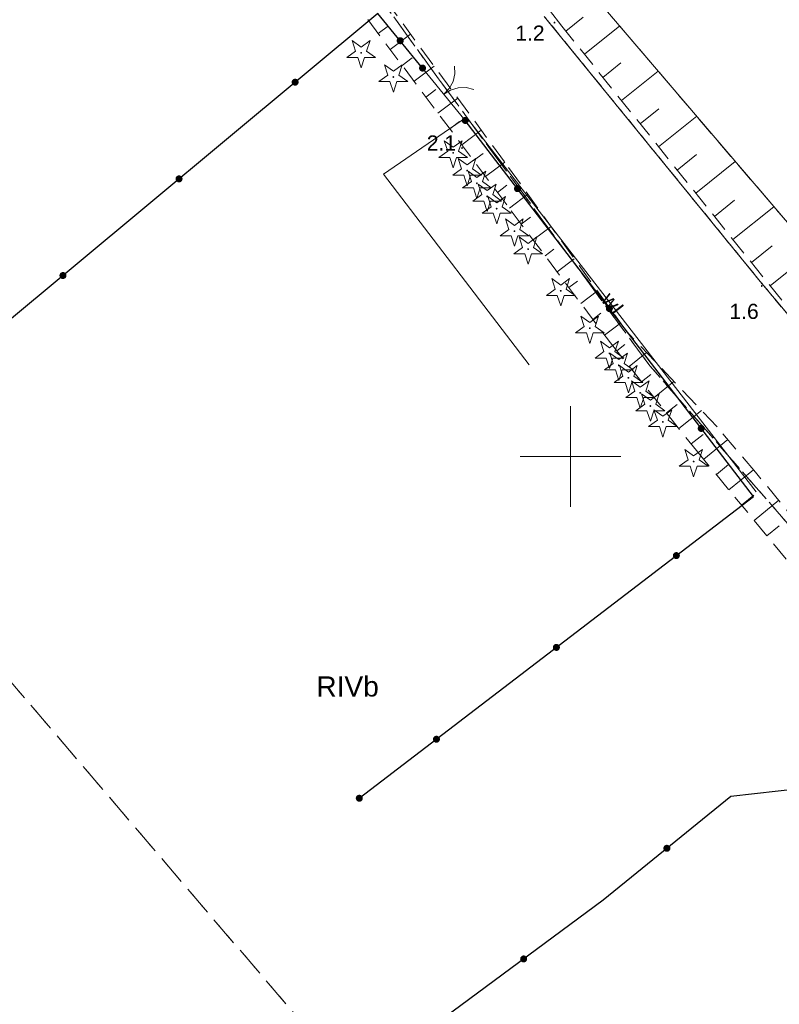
# Model space of a CAD drawing. Extents: x 5474185 to 5474933, y 5916077 to 5916824.
# Tile 11 of 256: x 5474373 to 5474410, y 5916373 to 5916422. Entities that reach past the tile are written whole.
import ezdxf
from ezdxf.enums import TextEntityAlignment as Align

# ---------------------------------------------------------------- set-up
doc = ezdxf.new("R2010")
doc.units = 0
for name, pattern in [('PRZER1-1', [1, 0.5, -0.5]), ('PRZER2-1', [1.5, 1, -0.5]), ('PRZER3-1', [2, 1.5, -0.5])]:
    doc.linetypes.add(name, pattern=pattern)
for name, color, linetype, lineweight in [('GEPPGD', 253, 'CONTINUOUS', 18), ('GESDZI', 253, 'CONTINUOUS', 18), ('GESKKL', 253, 'CONTINUOUS', 18), ('GESKKL_O', 253, 'CONTINUOUS', 18), ('GESUZY', 253, 'CONTINUOUS', 18), ('GSLKBR', 253, 'CONTINUOUS', 18), ('GSLKOG', 253, 'CONTINUOUS', 35), ('GSPRDI', 253, 'CONTINUOUS', 18), ('GSPWPN', 253, 'CONTINUOUS', 13), ('GSPWPN_O', 253, 'CONTINUOUS', 13), ('GSSWWP', 254, 'CONTINUOUS', 18), ('GSSZSN', 254, 'CONTINUOUS', 18), ('GULWPR', 7, 'CONTINUOUS', 18), ('GULWPR_O', 254, 'CONTINUOUS', 18), ('Ramka sekcyjna', 253, 'CONTINUOUS', 18)]:
    doc.layers.add(name, color=color, linetype=linetype, lineweight=lineweight)
doc.styles.add('Arial', font='arial.ttf')

msp = doc.modelspace()

# ---------------------------------------------------------------- hatches: boundary and pattern name
at = {"layer": 'GEPPGD'}
msp.add_hatch(color=256, dxfattribs=at).paths.add_polyline_path([(5474409.51, 5916408.545), (5474409.496094, 5916408.547202), (5474409.48355, 5916408.553594), (5474409.473594, 5916408.56355), (5474409.467202, 5916408.576094), (5474409.465, 5916408.59), (5474409.467202, 5916408.603906), (5474409.473594, 5916408.61645), (5474409.48355, 5916408.626406), (5474409.496094, 5916408.632798), (5474409.51, 5916408.635), (5474409.523906, 5916408.632798), (5474409.53645, 5916408.626406), (5474409.546406, 5916408.61645), (5474409.552798, 5916408.603906), (5474409.555, 5916408.59), (5474409.552798, 5916408.576094), (5474409.546406, 5916408.56355), (5474409.53645, 5916408.553594), (5474409.523906, 5916408.547202)])
at = {"layer": 'GSLKOG'}
for points in [[(5474391.532377, 5916420.475889), (5474391.487915, 5916420.486384), (5474391.447683, 5916420.508027), (5474391.414424, 5916420.539346), (5474391.390405, 5916420.578206), (5474391.377262, 5916420.621959), (5474391.375889, 5916420.667623), (5474391.386384, 5916420.712085), (5474391.408027, 5916420.752317), (5474391.439346, 5916420.785576), (5474391.478206, 5916420.809595), (5474391.521959, 5916420.822738), (5474391.567623, 5916420.824111), (5474391.612085, 5916420.813616), (5474391.652317, 5916420.791973), (5474391.685576, 5916420.760654), (5474391.709595, 5916420.721794), (5474391.722738, 5916420.678041), (5474391.724111, 5916420.632377), (5474391.713616, 5916420.587915), (5474391.691973, 5916420.547683), (5474391.660654, 5916420.514424), (5474391.621794, 5916420.490405), (5474391.578041, 5916420.477262)], [(5474391.532377, 5916420.475889), (5474391.487915, 5916420.486384), (5474391.447683, 5916420.508027), (5474391.414424, 5916420.539346), (5474391.390405, 5916420.578206), (5474391.377262, 5916420.621959), (5474391.375889, 5916420.667623), (5474391.386384, 5916420.712085), (5474391.408027, 5916420.752317), (5474391.439346, 5916420.785576), (5474391.478206, 5916420.809595), (5474391.521959, 5916420.822738), (5474391.567623, 5916420.824111), (5474391.612085, 5916420.813616), (5474391.652317, 5916420.791973), (5474391.685576, 5916420.760654), (5474391.709595, 5916420.721794), (5474391.722738, 5916420.678041), (5474391.724111, 5916420.632377), (5474391.713616, 5916420.587915), (5474391.691973, 5916420.547683), (5474391.660654, 5916420.514424), (5474391.621794, 5916420.490405), (5474391.578041, 5916420.477262)], [(5474392.642377, 5916419.115889), (5474392.597915, 5916419.126384), (5474392.557683, 5916419.148027), (5474392.524424, 5916419.179346), (5474392.500405, 5916419.218206), (5474392.487262, 5916419.261959), (5474392.485889, 5916419.307623), (5474392.496384, 5916419.352085), (5474392.518027, 5916419.392317), (5474392.549346, 5916419.425576), (5474392.588206, 5916419.449595), (5474392.631959, 5916419.462738), (5474392.677623, 5916419.464111), (5474392.722085, 5916419.453616), (5474392.762317, 5916419.431973), (5474392.795576, 5916419.400654), (5474392.819595, 5916419.361794), (5474392.832738, 5916419.318041), (5474392.834111, 5916419.272377), (5474392.823616, 5916419.227915), (5474392.801973, 5916419.187683), (5474392.770654, 5916419.154424), (5474392.731794, 5916419.130405), (5474392.688041, 5916419.117262)], [(5474386.317199, 5916418.415383), (5474386.272635, 5916418.425436), (5474386.23219, 5916418.44668), (5474386.198623, 5916418.477668), (5474386.17422, 5916418.516288), (5474386.160643, 5916418.559908), (5474386.158818, 5916418.605556), (5474386.168871, 5916418.65012), (5474386.190115, 5916418.690565), (5474386.221103, 5916418.724132), (5474386.259723, 5916418.748535), (5474386.303344, 5916418.762112), (5474386.348991, 5916418.763937), (5474386.393555, 5916418.753884), (5474386.434, 5916418.73264), (5474386.467567, 5916418.701652), (5474386.491971, 5916418.663032), (5474386.505547, 5916418.619411), (5474386.507372, 5916418.573764), (5474386.497319, 5916418.5292), (5474386.476075, 5916418.488755), (5474386.445087, 5916418.455188), (5474386.406467, 5916418.430784), (5474386.362847, 5916418.417208)], [(5474386.317199, 5916418.415383), (5474386.272635, 5916418.425436), (5474386.23219, 5916418.44668), (5474386.198623, 5916418.477668), (5474386.17422, 5916418.516288), (5474386.160643, 5916418.559908), (5474386.158818, 5916418.605556), (5474386.168871, 5916418.65012), (5474386.190115, 5916418.690565), (5474386.221103, 5916418.724132), (5474386.259723, 5916418.748535), (5474386.303344, 5916418.762112), (5474386.348991, 5916418.763937), (5474386.393555, 5916418.753884), (5474386.434, 5916418.73264), (5474386.467567, 5916418.701652), (5474386.491971, 5916418.663032), (5474386.505547, 5916418.619411), (5474386.507372, 5916418.573764), (5474386.497319, 5916418.5292), (5474386.476075, 5916418.488755), (5474386.445087, 5916418.455188), (5474386.406467, 5916418.430784), (5474386.362847, 5916418.417208)], [(5474394.802703, 5916416.516479), (5474394.757019, 5916416.516515), (5474394.712902, 5916416.528375), (5474394.673356, 5916416.551248), (5474394.641078, 5916416.583578), (5474394.618268, 5916416.623159), (5474394.606479, 5916416.667297), (5474394.606515, 5916416.712981), (5474394.618375, 5916416.757098), (5474394.641248, 5916416.796644), (5474394.673578, 5916416.828922), (5474394.713159, 5916416.851732), (5474394.757297, 5916416.863521), (5474394.802981, 5916416.863485), (5474394.847098, 5916416.851625), (5474394.886644, 5916416.828752), (5474394.918922, 5916416.796422), (5474394.941732, 5916416.756841), (5474394.953521, 5916416.712703), (5474394.953485, 5916416.667019), (5474394.941625, 5916416.622902), (5474394.918752, 5916416.583356), (5474394.886422, 5916416.551078), (5474394.846841, 5916416.528268)], [(5474380.554104, 5916413.615723), (5474380.50954, 5916413.625776), (5474380.469095, 5916413.64702), (5474380.435528, 5916413.678008), (5474380.411124, 5916413.716628), (5474380.397548, 5916413.760248), (5474380.395723, 5916413.805896), (5474380.405776, 5916413.85046), (5474380.42702, 5916413.890905), (5474380.458008, 5916413.924472), (5474380.496628, 5916413.948876), (5474380.540248, 5916413.962452), (5474380.585896, 5916413.964277), (5474380.63046, 5916413.954224), (5474380.670905, 5916413.93298), (5474380.704472, 5916413.901992), (5474380.728876, 5916413.863372), (5474380.742452, 5916413.819752), (5474380.744277, 5916413.774104), (5474380.734224, 5916413.72954), (5474380.71298, 5916413.689095), (5474380.681992, 5916413.655528), (5474380.643372, 5916413.631124), (5474380.599752, 5916413.617548)], [(5474380.554104, 5916413.615723), (5474380.50954, 5916413.625776), (5474380.469095, 5916413.64702), (5474380.435528, 5916413.678008), (5474380.411124, 5916413.716628), (5474380.397548, 5916413.760248), (5474380.395723, 5916413.805896), (5474380.405776, 5916413.85046), (5474380.42702, 5916413.890905), (5474380.458008, 5916413.924472), (5474380.496628, 5916413.948876), (5474380.540248, 5916413.962452), (5474380.585896, 5916413.964277), (5474380.63046, 5916413.954224), (5474380.670905, 5916413.93298), (5474380.704472, 5916413.901992), (5474380.728876, 5916413.863372), (5474380.742452, 5916413.819752), (5474380.744277, 5916413.774104), (5474380.734224, 5916413.72954), (5474380.71298, 5916413.689095), (5474380.681992, 5916413.655528), (5474380.643372, 5916413.631124), (5474380.599752, 5916413.617548)], [(5474397.396742, 5916413.130271), (5474397.351058, 5916413.130306), (5474397.306941, 5916413.142166), (5474397.267395, 5916413.16504), (5474397.235117, 5916413.197369), (5474397.212307, 5916413.236951), (5474397.200518, 5916413.281088), (5474397.200554, 5916413.326772), (5474397.212414, 5916413.37089), (5474397.235287, 5916413.410436), (5474397.267616, 5916413.442713), (5474397.307198, 5916413.465524), (5474397.351335, 5916413.477312), (5474397.397019, 5916413.477276), (5474397.441137, 5916413.465417), (5474397.480683, 5916413.442543), (5474397.512961, 5916413.410214), (5474397.535771, 5916413.370632), (5474397.547559, 5916413.326495), (5474397.547524, 5916413.280811), (5474397.535664, 5916413.236693), (5474397.51279, 5916413.197147), (5474397.480461, 5916413.16487), (5474397.44088, 5916413.142059)], [(5474397.396742, 5916413.130271), (5474397.351058, 5916413.130306), (5474397.306941, 5916413.142166), (5474397.267395, 5916413.16504), (5474397.235117, 5916413.197369), (5474397.212307, 5916413.236951), (5474397.200518, 5916413.281088), (5474397.200554, 5916413.326772), (5474397.212414, 5916413.37089), (5474397.235287, 5916413.410436), (5474397.267616, 5916413.442713), (5474397.307198, 5916413.465524), (5474397.351335, 5916413.477312), (5474397.397019, 5916413.477276), (5474397.441137, 5916413.465417), (5474397.480683, 5916413.442543), (5474397.512961, 5916413.410214), (5474397.535771, 5916413.370632), (5474397.547559, 5916413.326495), (5474397.547524, 5916413.280811), (5474397.535664, 5916413.236693), (5474397.51279, 5916413.197147), (5474397.480461, 5916413.16487), (5474397.44088, 5916413.142059)], [(5474374.791009, 5916408.816063), (5474374.746445, 5916408.826116), (5474374.706, 5916408.84736), (5474374.672433, 5916408.878348), (5474374.648029, 5916408.916968), (5474374.634453, 5916408.960589), (5474374.632628, 5916409.006236), (5474374.642681, 5916409.0508), (5474374.663925, 5916409.091245), (5474374.694913, 5916409.124812), (5474374.733533, 5916409.149216), (5474374.777153, 5916409.162792), (5474374.822801, 5916409.164617), (5474374.867365, 5916409.154564), (5474374.90781, 5916409.13332), (5474374.941377, 5916409.102332), (5474374.96578, 5916409.063712), (5474374.979357, 5916409.020092), (5474374.981182, 5916408.974444), (5474374.971129, 5916408.92988), (5474374.949885, 5916408.889435), (5474374.918897, 5916408.855868), (5474374.880277, 5916408.831465), (5474374.836656, 5916408.817888)], [(5474374.791009, 5916408.816063), (5474374.746445, 5916408.826116), (5474374.706, 5916408.84736), (5474374.672433, 5916408.878348), (5474374.648029, 5916408.916968), (5474374.634453, 5916408.960589), (5474374.632628, 5916409.006236), (5474374.642681, 5916409.0508), (5474374.663925, 5916409.091245), (5474374.694913, 5916409.124812), (5474374.733533, 5916409.149216), (5474374.777153, 5916409.162792), (5474374.822801, 5916409.164617), (5474374.867365, 5916409.154564), (5474374.90781, 5916409.13332), (5474374.941377, 5916409.102332), (5474374.96578, 5916409.063712), (5474374.979357, 5916409.020092), (5474374.981182, 5916408.974444), (5474374.971129, 5916408.92988), (5474374.949885, 5916408.889435), (5474374.918897, 5916408.855868), (5474374.880277, 5916408.831465), (5474374.836656, 5916408.817888)], [(5474401.957703, 5916407.176479), (5474401.912019, 5916407.176515), (5474401.867902, 5916407.188375), (5474401.828356, 5916407.211248), (5474401.796078, 5916407.243578), (5474401.773268, 5916407.283159), (5474401.761479, 5916407.327297), (5474401.761515, 5916407.372981), (5474401.773375, 5916407.417098), (5474401.796248, 5916407.456644), (5474401.828578, 5916407.488922), (5474401.868159, 5916407.511732), (5474401.912297, 5916407.523521), (5474401.957981, 5916407.523485), (5474402.002098, 5916407.511625), (5474402.041644, 5916407.488752), (5474402.073922, 5916407.456422), (5474402.096732, 5916407.416841), (5474402.108521, 5916407.372703), (5474402.108485, 5916407.327019), (5474402.096625, 5916407.282902), (5474402.073752, 5916407.243356), (5474402.041422, 5916407.211078), (5474402.001841, 5916407.188268)], [(5474401.957703, 5916407.176479), (5474401.912019, 5916407.176515), (5474401.867902, 5916407.188375), (5474401.828356, 5916407.211248), (5474401.796078, 5916407.243578), (5474401.773268, 5916407.283159), (5474401.761479, 5916407.327297), (5474401.761515, 5916407.372981), (5474401.773375, 5916407.417098), (5474401.796248, 5916407.456644), (5474401.828578, 5916407.488922), (5474401.868159, 5916407.511732), (5474401.912297, 5916407.523521), (5474401.957981, 5916407.523485), (5474402.002098, 5916407.511625), (5474402.041644, 5916407.488752), (5474402.073922, 5916407.456422), (5474402.096732, 5916407.416841), (5474402.108521, 5916407.372703), (5474402.108485, 5916407.327019), (5474402.096625, 5916407.282902), (5474402.073752, 5916407.243356), (5474402.041422, 5916407.211078), (5474402.001841, 5916407.188268)], [(5474406.518665, 5916401.222688), (5474406.472981, 5916401.222724), (5474406.428863, 5916401.234583), (5474406.389317, 5916401.257457), (5474406.357039, 5916401.289786), (5474406.334229, 5916401.329368), (5474406.322441, 5916401.373505), (5474406.322476, 5916401.419189), (5474406.334336, 5916401.463307), (5474406.35721, 5916401.502853), (5474406.389539, 5916401.53513), (5474406.42912, 5916401.557941), (5474406.473258, 5916401.569729), (5474406.518942, 5916401.569694), (5474406.563059, 5916401.557834), (5474406.602605, 5916401.53496), (5474406.634883, 5916401.502631), (5474406.657693, 5916401.463049), (5474406.669482, 5916401.418912), (5474406.669446, 5916401.373228), (5474406.657586, 5916401.32911), (5474406.634713, 5916401.289564), (5474406.602384, 5916401.257287), (5474406.562802, 5916401.234476)], [(5474406.518665, 5916401.222688), (5474406.472981, 5916401.222724), (5474406.428863, 5916401.234583), (5474406.389317, 5916401.257457), (5474406.357039, 5916401.289786), (5474406.334229, 5916401.329368), (5474406.322441, 5916401.373505), (5474406.322476, 5916401.419189), (5474406.334336, 5916401.463307), (5474406.35721, 5916401.502853), (5474406.389539, 5916401.53513), (5474406.42912, 5916401.557941), (5474406.473258, 5916401.569729), (5474406.518942, 5916401.569694), (5474406.563059, 5916401.557834), (5474406.602605, 5916401.53496), (5474406.634883, 5916401.502631), (5474406.657693, 5916401.463049), (5474406.669482, 5916401.418912), (5474406.669446, 5916401.373228), (5474406.657586, 5916401.32911), (5474406.634713, 5916401.289564), (5474406.602384, 5916401.257287), (5474406.562802, 5916401.234476)], [(5474405.283161, 5916394.90517), (5474405.237477, 5916394.905223), (5474405.193364, 5916394.9171), (5474405.153827, 5916394.939988), (5474405.121561, 5916394.97233), (5474405.098766, 5916395.01192), (5474405.086994, 5916395.056062), (5474405.087047, 5916395.101746), (5474405.098924, 5916395.145859), (5474405.121813, 5916395.185396), (5474405.154154, 5916395.217661), (5474405.193744, 5916395.240457), (5474405.237886, 5916395.252228), (5474405.28357, 5916395.252175), (5474405.327683, 5916395.240299), (5474405.367221, 5916395.21741), (5474405.399486, 5916395.185069), (5474405.422281, 5916395.145479), (5474405.434053, 5916395.101337), (5474405.434, 5916395.055653), (5474405.422123, 5916395.01154), (5474405.399235, 5916394.972002), (5474405.366893, 5916394.939737), (5474405.327303, 5916394.916942)], [(5474405.283161, 5916394.90517), (5474405.237477, 5916394.905223), (5474405.193364, 5916394.9171), (5474405.153827, 5916394.939988), (5474405.121561, 5916394.97233), (5474405.098766, 5916395.01192), (5474405.086994, 5916395.056062), (5474405.087047, 5916395.101746), (5474405.098924, 5916395.145859), (5474405.121813, 5916395.185396), (5474405.154154, 5916395.217661), (5474405.193744, 5916395.240457), (5474405.237886, 5916395.252228), (5474405.28357, 5916395.252175), (5474405.327683, 5916395.240299), (5474405.367221, 5916395.21741), (5474405.399486, 5916395.185069), (5474405.422281, 5916395.145479), (5474405.434053, 5916395.101337), (5474405.434, 5916395.055653), (5474405.422123, 5916395.01154), (5474405.399235, 5916394.972002), (5474405.366893, 5916394.939737), (5474405.327303, 5916394.916942)], [(5474399.327637, 5916390.346471), (5474399.281954, 5916390.346524), (5474399.23784, 5916390.3584), (5474399.198303, 5916390.381289), (5474399.166038, 5916390.41363), (5474399.143243, 5916390.453221), (5474399.131471, 5916390.497363), (5474399.131524, 5916390.543046), (5474399.1434, 5916390.58716), (5474399.166289, 5916390.626697), (5474399.19863, 5916390.658962), (5474399.238221, 5916390.681757), (5474399.282363, 5916390.693529), (5474399.328046, 5916390.693476), (5474399.37216, 5916390.6816), (5474399.411697, 5916390.658711), (5474399.443962, 5916390.62637), (5474399.466757, 5916390.586779), (5474399.478529, 5916390.542637), (5474399.478476, 5916390.496954), (5474399.4666, 5916390.45284), (5474399.443711, 5916390.413303), (5474399.41137, 5916390.381038), (5474399.371779, 5916390.358243)], [(5474399.327637, 5916390.346471), (5474399.281954, 5916390.346524), (5474399.23784, 5916390.3584), (5474399.198303, 5916390.381289), (5474399.166038, 5916390.41363), (5474399.143243, 5916390.453221), (5474399.131471, 5916390.497363), (5474399.131524, 5916390.543046), (5474399.1434, 5916390.58716), (5474399.166289, 5916390.626697), (5474399.19863, 5916390.658962), (5474399.238221, 5916390.681757), (5474399.282363, 5916390.693529), (5474399.328046, 5916390.693476), (5474399.37216, 5916390.6816), (5474399.411697, 5916390.658711), (5474399.443962, 5916390.62637), (5474399.466757, 5916390.586779), (5474399.478529, 5916390.542637), (5474399.478476, 5916390.496954), (5474399.4666, 5916390.45284), (5474399.443711, 5916390.413303), (5474399.41137, 5916390.381038), (5474399.371779, 5916390.358243)], [(5474393.372114, 5916385.787772), (5474393.32643, 5916385.787825), (5474393.282317, 5916385.799701), (5474393.242779, 5916385.82259), (5474393.210514, 5916385.854931), (5474393.187719, 5916385.894521), (5474393.175947, 5916385.938663), (5474393.176, 5916385.984347), (5474393.187877, 5916386.02846), (5474393.210765, 5916386.067998), (5474393.243107, 5916386.100263), (5474393.282697, 5916386.123058), (5474393.326839, 5916386.13483), (5474393.372523, 5916386.134777), (5474393.416636, 5916386.1229), (5474393.456173, 5916386.100012), (5474393.488439, 5916386.06767), (5474393.511234, 5916386.02808), (5474393.523006, 5916385.983938), (5474393.522953, 5916385.938254), (5474393.511076, 5916385.894141), (5474393.488187, 5916385.854604), (5474393.455846, 5916385.822339), (5474393.416256, 5916385.799543)], [(5474393.372114, 5916385.787772), (5474393.32643, 5916385.787825), (5474393.282317, 5916385.799701), (5474393.242779, 5916385.82259), (5474393.210514, 5916385.854931), (5474393.187719, 5916385.894521), (5474393.175947, 5916385.938663), (5474393.176, 5916385.984347), (5474393.187877, 5916386.02846), (5474393.210765, 5916386.067998), (5474393.243107, 5916386.100263), (5474393.282697, 5916386.123058), (5474393.326839, 5916386.13483), (5474393.372523, 5916386.134777), (5474393.416636, 5916386.1229), (5474393.456173, 5916386.100012), (5474393.488439, 5916386.06767), (5474393.511234, 5916386.02808), (5474393.523006, 5916385.983938), (5474393.522953, 5916385.938254), (5474393.511076, 5916385.894141), (5474393.488187, 5916385.854604), (5474393.455846, 5916385.822339), (5474393.416256, 5916385.799543)], [(5474389.542637, 5916382.856471), (5474389.496954, 5916382.856524), (5474389.45284, 5916382.8684), (5474389.413303, 5916382.891289), (5474389.381038, 5916382.92363), (5474389.358243, 5916382.963221), (5474389.346471, 5916383.007363), (5474389.346524, 5916383.053046), (5474389.3584, 5916383.09716), (5474389.381289, 5916383.136697), (5474389.41363, 5916383.168962), (5474389.453221, 5916383.191757), (5474389.497363, 5916383.203529), (5474389.543046, 5916383.203476), (5474389.58716, 5916383.1916), (5474389.626697, 5916383.168711), (5474389.658962, 5916383.13637), (5474389.681757, 5916383.096779), (5474389.693529, 5916383.052637), (5474389.693476, 5916383.006954), (5474389.6816, 5916382.96284), (5474389.658711, 5916382.923303), (5474389.62637, 5916382.891038), (5474389.586779, 5916382.868243)], [(5474404.771972, 5916380.370931), (5474404.727534, 5916380.381529), (5474404.687353, 5916380.403266), (5474404.654167, 5916380.434662), (5474404.630238, 5916380.473578), (5474404.617197, 5916380.517362), (5474404.615931, 5916380.563028), (5474404.626529, 5916380.607466), (5474404.648266, 5916380.647647), (5474404.679662, 5916380.680833), (5474404.718578, 5916380.704762), (5474404.762362, 5916380.717803), (5474404.808028, 5916380.719069), (5474404.852466, 5916380.708471), (5474404.892647, 5916380.686734), (5474404.925833, 5916380.655338), (5474404.949762, 5916380.616422), (5474404.962803, 5916380.572638), (5474404.964069, 5916380.526972), (5474404.953471, 5916380.482534), (5474404.931734, 5916380.442353), (5474404.900338, 5916380.409167), (5474404.861422, 5916380.385238), (5474404.817638, 5916380.372197)], [(5474404.771972, 5916380.370931), (5474404.727534, 5916380.381529), (5474404.687353, 5916380.403266), (5474404.654167, 5916380.434662), (5474404.630238, 5916380.473578), (5474404.617197, 5916380.517362), (5474404.615931, 5916380.563028), (5474404.626529, 5916380.607466), (5474404.648266, 5916380.647647), (5474404.679662, 5916380.680833), (5474404.718578, 5916380.704762), (5474404.762362, 5916380.717803), (5474404.808028, 5916380.719069), (5474404.852466, 5916380.708471), (5474404.892647, 5916380.686734), (5474404.925833, 5916380.655338), (5474404.949762, 5916380.616422), (5474404.962803, 5916380.572638), (5474404.964069, 5916380.526972), (5474404.953471, 5916380.482534), (5474404.931734, 5916380.442353), (5474404.900338, 5916380.409167), (5474404.861422, 5916380.385238), (5474404.817638, 5916380.372197)], [(5474397.69994, 5916374.87614), (5474397.654262, 5916374.876903), (5474397.610339, 5916374.889463), (5474397.571162, 5916374.912963), (5474397.539403, 5916374.945801), (5474397.517225, 5916374.985741), (5474397.50614, 5916375.03006), (5474397.506903, 5916375.075738), (5474397.519463, 5916375.119661), (5474397.542963, 5916375.158838), (5474397.575801, 5916375.190597), (5474397.615741, 5916375.212775), (5474397.66006, 5916375.22386), (5474397.705738, 5916375.223097), (5474397.749661, 5916375.210537), (5474397.788838, 5916375.187037), (5474397.820597, 5916375.154199), (5474397.842775, 5916375.114259), (5474397.85386, 5916375.06994), (5474397.853097, 5916375.024262), (5474397.840537, 5916374.980339), (5474397.817037, 5916374.941162), (5474397.784199, 5916374.909403), (5474397.744259, 5916374.887225)], [(5474397.69994, 5916374.87614), (5474397.654262, 5916374.876903), (5474397.610339, 5916374.889463), (5474397.571162, 5916374.912963), (5474397.539403, 5916374.945801), (5474397.517225, 5916374.985741), (5474397.50614, 5916375.03006), (5474397.506903, 5916375.075738), (5474397.519463, 5916375.119661), (5474397.542963, 5916375.158838), (5474397.575801, 5916375.190597), (5474397.615741, 5916375.212775), (5474397.66006, 5916375.22386), (5474397.705738, 5916375.223097), (5474397.749661, 5916375.210537), (5474397.788838, 5916375.187037), (5474397.820597, 5916375.154199), (5474397.842775, 5916375.114259), (5474397.85386, 5916375.06994), (5474397.853097, 5916375.024262), (5474397.840537, 5916374.980339), (5474397.817037, 5916374.941162), (5474397.784199, 5916374.909403), (5474397.744259, 5916374.887225)]]:
    msp.add_hatch(color=256, dxfattribs=at).paths.add_polyline_path(points)
at = {"layer": 'GSPRDI'}
for points in [[(5474389.61, 5916420.005), (5474389.596094, 5916420.007202), (5474389.58355, 5916420.013594), (5474389.573594, 5916420.02355), (5474389.567202, 5916420.036094), (5474389.565, 5916420.05), (5474389.567202, 5916420.063906), (5474389.573594, 5916420.07645), (5474389.58355, 5916420.086406), (5474389.596094, 5916420.092798), (5474389.61, 5916420.095), (5474389.623906, 5916420.092798), (5474389.63645, 5916420.086406), (5474389.646406, 5916420.07645), (5474389.652798, 5916420.063906), (5474389.655, 5916420.05), (5474389.652798, 5916420.036094), (5474389.646406, 5916420.02355), (5474389.63645, 5916420.013594), (5474389.623906, 5916420.007202)], [(5474391.21, 5916418.805), (5474391.196094, 5916418.807202), (5474391.18355, 5916418.813594), (5474391.173594, 5916418.82355), (5474391.167202, 5916418.836094), (5474391.165, 5916418.85), (5474391.167202, 5916418.863906), (5474391.173594, 5916418.87645), (5474391.18355, 5916418.886406), (5474391.196094, 5916418.892798), (5474391.21, 5916418.895), (5474391.223906, 5916418.892798), (5474391.23645, 5916418.886406), (5474391.246406, 5916418.87645), (5474391.252798, 5916418.863906), (5474391.255, 5916418.85), (5474391.252798, 5916418.836094), (5474391.246406, 5916418.82355), (5474391.23645, 5916418.813594), (5474391.223906, 5916418.807202)], [(5474394.18, 5916415.035), (5474394.166094, 5916415.037202), (5474394.15355, 5916415.043594), (5474394.143594, 5916415.05355), (5474394.137202, 5916415.066094), (5474394.135, 5916415.08), (5474394.137202, 5916415.093906), (5474394.143594, 5916415.10645), (5474394.15355, 5916415.116406), (5474394.166094, 5916415.122798), (5474394.18, 5916415.125), (5474394.193906, 5916415.122798), (5474394.20645, 5916415.116406), (5474394.216406, 5916415.10645), (5474394.222798, 5916415.093906), (5474394.225, 5916415.08), (5474394.222798, 5916415.066094), (5474394.216406, 5916415.05355), (5474394.20645, 5916415.043594), (5474394.193906, 5916415.037202)], [(5474394.87, 5916414.155), (5474394.856094, 5916414.157202), (5474394.84355, 5916414.163594), (5474394.833594, 5916414.17355), (5474394.827202, 5916414.186094), (5474394.825, 5916414.2), (5474394.827202, 5916414.213906), (5474394.833594, 5916414.22645), (5474394.84355, 5916414.236406), (5474394.856094, 5916414.242798), (5474394.87, 5916414.245), (5474394.883906, 5916414.242798), (5474394.89645, 5916414.236406), (5474394.906406, 5916414.22645), (5474394.912798, 5916414.213906), (5474394.915, 5916414.2), (5474394.912798, 5916414.186094), (5474394.906406, 5916414.17355), (5474394.89645, 5916414.163594), (5474394.883906, 5916414.157202)], [(5474395.36, 5916413.525), (5474395.346094, 5916413.527202), (5474395.33355, 5916413.533594), (5474395.323594, 5916413.54355), (5474395.317202, 5916413.556094), (5474395.315, 5916413.57), (5474395.317202, 5916413.583906), (5474395.323594, 5916413.59645), (5474395.33355, 5916413.606406), (5474395.346094, 5916413.612798), (5474395.36, 5916413.615), (5474395.373906, 5916413.612798), (5474395.38645, 5916413.606406), (5474395.396406, 5916413.59645), (5474395.402798, 5916413.583906), (5474395.405, 5916413.57), (5474395.402798, 5916413.556094), (5474395.396406, 5916413.54355), (5474395.38645, 5916413.533594), (5474395.373906, 5916413.527202)], [(5474395.87, 5916412.875), (5474395.856094, 5916412.877202), (5474395.84355, 5916412.883594), (5474395.833594, 5916412.89355), (5474395.827202, 5916412.906094), (5474395.825, 5916412.92), (5474395.827202, 5916412.933906), (5474395.833594, 5916412.94645), (5474395.84355, 5916412.956406), (5474395.856094, 5916412.962798), (5474395.87, 5916412.965), (5474395.883906, 5916412.962798), (5474395.89645, 5916412.956406), (5474395.906406, 5916412.94645), (5474395.912798, 5916412.933906), (5474395.915, 5916412.92), (5474395.912798, 5916412.906094), (5474395.906406, 5916412.89355), (5474395.89645, 5916412.883594), (5474395.883906, 5916412.877202)], [(5474396.34, 5916412.265), (5474396.326094, 5916412.267202), (5474396.31355, 5916412.273594), (5474396.303594, 5916412.28355), (5474396.297202, 5916412.296094), (5474396.295, 5916412.31), (5474396.297202, 5916412.323906), (5474396.303594, 5916412.33645), (5474396.31355, 5916412.346406), (5474396.326094, 5916412.352798), (5474396.34, 5916412.355), (5474396.353906, 5916412.352798), (5474396.36645, 5916412.346406), (5474396.376406, 5916412.33645), (5474396.382798, 5916412.323906), (5474396.385, 5916412.31), (5474396.382798, 5916412.296094), (5474396.376406, 5916412.28355), (5474396.36645, 5916412.273594), (5474396.353906, 5916412.267202)], [(5474397.22, 5916411.145), (5474397.206094, 5916411.147202), (5474397.19355, 5916411.153594), (5474397.183594, 5916411.16355), (5474397.177202, 5916411.176094), (5474397.175, 5916411.19), (5474397.177202, 5916411.203906), (5474397.183594, 5916411.21645), (5474397.19355, 5916411.226406), (5474397.206094, 5916411.232798), (5474397.22, 5916411.235), (5474397.233906, 5916411.232798), (5474397.24645, 5916411.226406), (5474397.256406, 5916411.21645), (5474397.262798, 5916411.203906), (5474397.265, 5916411.19), (5474397.262798, 5916411.176094), (5474397.256406, 5916411.16355), (5474397.24645, 5916411.153594), (5474397.233906, 5916411.147202)], [(5474397.9, 5916410.255), (5474397.886094, 5916410.257202), (5474397.87355, 5916410.263594), (5474397.863594, 5916410.27355), (5474397.857202, 5916410.286094), (5474397.855, 5916410.3), (5474397.857202, 5916410.313906), (5474397.863594, 5916410.32645), (5474397.87355, 5916410.336406), (5474397.886094, 5916410.342798), (5474397.9, 5916410.345), (5474397.913906, 5916410.342798), (5474397.92645, 5916410.336406), (5474397.936406, 5916410.32645), (5474397.942798, 5916410.313906), (5474397.945, 5916410.3), (5474397.942798, 5916410.286094), (5474397.936406, 5916410.27355), (5474397.92645, 5916410.263594), (5474397.913906, 5916410.257202)], [(5474399.52, 5916408.185), (5474399.506094, 5916408.187202), (5474399.49355, 5916408.193594), (5474399.483594, 5916408.20355), (5474399.477202, 5916408.216094), (5474399.475, 5916408.23), (5474399.477202, 5916408.243906), (5474399.483594, 5916408.25645), (5474399.49355, 5916408.266406), (5474399.506094, 5916408.272798), (5474399.52, 5916408.275), (5474399.533906, 5916408.272798), (5474399.54645, 5916408.266406), (5474399.556406, 5916408.25645), (5474399.562798, 5916408.243906), (5474399.565, 5916408.23), (5474399.562798, 5916408.216094), (5474399.556406, 5916408.20355), (5474399.54645, 5916408.193594), (5474399.533906, 5916408.187202)], [(5474400.96, 5916406.325), (5474400.946094, 5916406.327202), (5474400.93355, 5916406.333594), (5474400.923594, 5916406.34355), (5474400.917202, 5916406.356094), (5474400.915, 5916406.37), (5474400.917202, 5916406.383906), (5474400.923594, 5916406.39645), (5474400.93355, 5916406.406406), (5474400.946094, 5916406.412798), (5474400.96, 5916406.415), (5474400.973906, 5916406.412798), (5474400.98645, 5916406.406406), (5474400.996406, 5916406.39645), (5474401.002798, 5916406.383906), (5474401.005, 5916406.37), (5474401.002798, 5916406.356094), (5474400.996406, 5916406.34355), (5474400.98645, 5916406.333594), (5474400.973906, 5916406.327202)], [(5474401.94, 5916405.075), (5474401.926094, 5916405.077202), (5474401.91355, 5916405.083594), (5474401.903594, 5916405.09355), (5474401.897202, 5916405.106094), (5474401.895, 5916405.12), (5474401.897202, 5916405.133906), (5474401.903594, 5916405.14645), (5474401.91355, 5916405.156406), (5474401.926094, 5916405.162798), (5474401.94, 5916405.165), (5474401.953906, 5916405.162798), (5474401.96645, 5916405.156406), (5474401.976406, 5916405.14645), (5474401.982798, 5916405.133906), (5474401.985, 5916405.12), (5474401.982798, 5916405.106094), (5474401.976406, 5916405.09355), (5474401.96645, 5916405.083594), (5474401.953906, 5916405.077202)], [(5474402.4, 5916404.485), (5474402.386094, 5916404.487202), (5474402.37355, 5916404.493594), (5474402.363594, 5916404.50355), (5474402.357202, 5916404.516094), (5474402.355, 5916404.53), (5474402.357202, 5916404.543906), (5474402.363594, 5916404.55645), (5474402.37355, 5916404.566406), (5474402.386094, 5916404.572798), (5474402.4, 5916404.575), (5474402.413906, 5916404.572798), (5474402.42645, 5916404.566406), (5474402.436406, 5916404.55645), (5474402.442798, 5916404.543906), (5474402.445, 5916404.53), (5474402.442798, 5916404.516094), (5474402.436406, 5916404.50355), (5474402.42645, 5916404.493594), (5474402.413906, 5916404.487202)], [(5474402.88, 5916403.865), (5474402.866094, 5916403.867202), (5474402.85355, 5916403.873594), (5474402.843594, 5916403.88355), (5474402.837202, 5916403.896094), (5474402.835, 5916403.91), (5474402.837202, 5916403.923906), (5474402.843594, 5916403.93645), (5474402.85355, 5916403.946406), (5474402.866094, 5916403.952798), (5474402.88, 5916403.955), (5474402.893906, 5916403.952798), (5474402.90645, 5916403.946406), (5474402.916406, 5916403.93645), (5474402.922798, 5916403.923906), (5474402.925, 5916403.91), (5474402.922798, 5916403.896094), (5474402.916406, 5916403.88355), (5474402.90645, 5916403.873594), (5474402.893906, 5916403.867202)], [(5474403.47, 5916403.115), (5474403.456094, 5916403.117202), (5474403.44355, 5916403.123594), (5474403.433594, 5916403.13355), (5474403.427202, 5916403.146094), (5474403.425, 5916403.16), (5474403.427202, 5916403.173906), (5474403.433594, 5916403.18645), (5474403.44355, 5916403.196406), (5474403.456094, 5916403.202798), (5474403.47, 5916403.205), (5474403.483906, 5916403.202798), (5474403.49645, 5916403.196406), (5474403.506406, 5916403.18645), (5474403.512798, 5916403.173906), (5474403.515, 5916403.16), (5474403.512798, 5916403.146094), (5474403.506406, 5916403.13355), (5474403.49645, 5916403.123594), (5474403.483906, 5916403.117202)], [(5474403.97, 5916402.465), (5474403.956094, 5916402.467202), (5474403.94355, 5916402.473594), (5474403.933594, 5916402.48355), (5474403.927202, 5916402.496094), (5474403.925, 5916402.51), (5474403.927202, 5916402.523906), (5474403.933594, 5916402.53645), (5474403.94355, 5916402.546406), (5474403.956094, 5916402.552798), (5474403.97, 5916402.555), (5474403.983906, 5916402.552798), (5474403.99645, 5916402.546406), (5474404.006406, 5916402.53645), (5474404.012798, 5916402.523906), (5474404.015, 5916402.51), (5474404.012798, 5916402.496094), (5474404.006406, 5916402.48355), (5474403.99645, 5916402.473594), (5474403.983906, 5916402.467202)], [(5474404.59, 5916401.675), (5474404.576094, 5916401.677202), (5474404.56355, 5916401.683594), (5474404.553594, 5916401.69355), (5474404.547202, 5916401.706094), (5474404.545, 5916401.72), (5474404.547202, 5916401.733906), (5474404.553594, 5916401.74645), (5474404.56355, 5916401.756406), (5474404.576094, 5916401.762798), (5474404.59, 5916401.765), (5474404.603906, 5916401.762798), (5474404.61645, 5916401.756406), (5474404.626406, 5916401.74645), (5474404.632798, 5916401.733906), (5474404.635, 5916401.72), (5474404.632798, 5916401.706094), (5474404.626406, 5916401.69355), (5474404.61645, 5916401.683594), (5474404.603906, 5916401.677202)], [(5474406.12, 5916399.705), (5474406.106094, 5916399.707202), (5474406.09355, 5916399.713594), (5474406.083594, 5916399.72355), (5474406.077202, 5916399.736094), (5474406.075, 5916399.75), (5474406.077202, 5916399.763906), (5474406.083594, 5916399.77645), (5474406.09355, 5916399.786406), (5474406.106094, 5916399.792798), (5474406.12, 5916399.795), (5474406.133906, 5916399.792798), (5474406.14645, 5916399.786406), (5474406.156406, 5916399.77645), (5474406.162798, 5916399.763906), (5474406.165, 5916399.75), (5474406.162798, 5916399.736094), (5474406.156406, 5916399.72355), (5474406.14645, 5916399.713594), (5474406.133906, 5916399.707202)]]:
    msp.add_hatch(color=256, dxfattribs=at).paths.add_polyline_path(points)
at = {"layer": 'GSPWPN'}
for points in [[(5474399.21, 5916421.505), (5474399.198353, 5916421.506533), (5474399.1875, 5916421.511029), (5474399.17818, 5916421.51818), (5474399.171029, 5916421.5275), (5474399.166533, 5916421.538353), (5474399.165, 5916421.55), (5474399.166533, 5916421.561647), (5474399.171029, 5916421.5725), (5474399.17818, 5916421.58182), (5474399.1875, 5916421.588971), (5474399.198353, 5916421.593467), (5474399.21, 5916421.595), (5474399.221647, 5916421.593467), (5474399.2325, 5916421.588971), (5474399.24182, 5916421.58182), (5474399.248971, 5916421.5725), (5474399.253467, 5916421.561647), (5474399.255, 5916421.55), (5474399.253467, 5916421.538353), (5474399.248971, 5916421.5275), (5474399.24182, 5916421.51818), (5474399.2325, 5916421.511029), (5474399.221647, 5916421.506533)], [(5474394.62, 5916415.275), (5474394.608353, 5916415.276533), (5474394.5975, 5916415.281029), (5474394.58818, 5916415.28818), (5474394.581029, 5916415.2975), (5474394.576533, 5916415.308353), (5474394.575, 5916415.32), (5474394.576533, 5916415.331647), (5474394.581029, 5916415.3425), (5474394.58818, 5916415.35182), (5474394.5975, 5916415.358971), (5474394.608353, 5916415.363467), (5474394.62, 5916415.365), (5474394.631647, 5916415.363467), (5474394.6425, 5916415.358971), (5474394.65182, 5916415.35182), (5474394.658971, 5916415.3425), (5474394.663467, 5916415.331647), (5474394.665, 5916415.32), (5474394.663467, 5916415.308353), (5474394.658971, 5916415.2975), (5474394.65182, 5916415.28818), (5474394.6425, 5916415.281029), (5474394.631647, 5916415.276533)], [(5474409.5, 5916408.425), (5474409.488353, 5916408.426533), (5474409.4775, 5916408.431029), (5474409.46818, 5916408.43818), (5474409.461029, 5916408.4475), (5474409.456533, 5916408.458353), (5474409.455, 5916408.47), (5474409.456533, 5916408.481647), (5474409.461029, 5916408.4925), (5474409.46818, 5916408.50182), (5474409.4775, 5916408.508971), (5474409.488353, 5916408.513467), (5474409.5, 5916408.515), (5474409.511647, 5916408.513467), (5474409.5225, 5916408.508971), (5474409.53182, 5916408.50182), (5474409.538971, 5916408.4925), (5474409.543467, 5916408.481647), (5474409.545, 5916408.47), (5474409.543467, 5916408.458353), (5474409.538971, 5916408.4475), (5474409.53182, 5916408.43818), (5474409.5225, 5916408.431029), (5474409.511647, 5916408.426533)]]:
    msp.add_hatch(color=256, dxfattribs=at).paths.add_polyline_path(points)

# ---------------------------------------------------------------- linework, layer by layer
at = {"layer": 'GESDZI', "linetype": 'Continuous', "lineweight": 13}
for p, q in [((5474409.51, 5916408.59, 10.22), (5474398.7, 5916421.86, 10.22)), ((5474398.7, 5916421.86, 10.22), (5474409.51, 5916408.59, 10.22)), ((5474432.71, 5916380.88, 10.22), (5474409.51, 5916408.59, 10.22)), ((5474409.51, 5916408.59, 10.22), (5474432.71, 5916380.88, 10.22))]:
    msp.add_line(p, q, dxfattribs=at)
at = {"layer": 'GESKKL', "linetype": 'PRZER3-1', "lineweight": 13}
for p, q in [((5474393.45, 5916418.76, 10.06), (5474373.09, 5916446.97, 10.06)), ((5474403.94, 5916404.51, 10.06), (5474393.45, 5916418.76, 10.06)), ((5474414.98, 5916391.88, 10.06), (5474403.94, 5916404.51, 10.06)), ((5474365.42, 5916396.77, 10.06), (5474402.28, 5916353.61, 10.06))]:
    msp.add_line(p, q, dxfattribs=at)
at = {"layer": 'GESUZY', "linetype": 'PRZER1-1', "lineweight": 13}
for p, q in [((5474373.09, 5916446.97, 10.08), (5474393.45, 5916418.76, 10.08)), ((5474393.45, 5916418.76, 10.08), (5474373.09, 5916446.97, 10.08)), ((5474398.7, 5916421.86, 10.08), (5474409.51, 5916408.59, 10.08)), ((5474409.51, 5916408.59, 10.08), (5474398.7, 5916421.86, 10.08)), ((5474393.45, 5916418.76, 10.08), (5474403.94, 5916404.51, 10.08)), ((5474403.94, 5916404.51, 10.08), (5474393.45, 5916418.76, 10.08)), ((5474409.51, 5916408.59, 10.08), (5474432.71, 5916380.88, 10.08)), ((5474432.71, 5916380.88, 10.08), (5474409.51, 5916408.59, 10.08)), ((5474403.94, 5916404.51, 10.08), (5474414.98, 5916391.88, 10.08)), ((5474414.98, 5916391.88, 10.08), (5474403.94, 5916404.51, 10.08)), ((5474365.42, 5916396.77, 10.08), (5474402.28, 5916353.61, 10.08))]:
    msp.add_line(p, q, dxfattribs=at)
at = {"layer": 'GSLKBR', "elevation": 10.18, "flags": 128}
for points in [[(5474394.252825, 5916419.392176), (5474394.264396, 5916419.000768), (5474394.174268, 5916418.619703), (5474393.988586, 5916418.274949), (5474393.72, 5916417.99)], [(5474393.72, 5916417.99), (5474394.053184, 5916418.195725), (5474394.42826, 5916418.308204), (5474394.819667, 5916418.319775), (5474395.200732, 5916418.229648)]]:
    msp.add_lwpolyline(points, dxfattribs=at)
at = {"layer": 'GSLKBR', "linetype": 'Continuous', "lineweight": 18, "elevation": 10.18, "flags": 128}
msp.add_lwpolyline([(5474394.78, 5916416.69), (5474392.66, 5916419.29)], dxfattribs=at)
at = {"layer": 'GSLKOG', "linetype": 'Continuous', "lineweight": 30}
for p, q in [((5474390.44, 5916422.01, 10.18), (5474370.7, 5916405.57, 10.18)), ((5474392.66, 5916419.29, 10.18), (5474390.44, 5916422.01, 10.18)), ((5474409.09, 5916398.01, 10.18), (5474394.78, 5916416.69, 10.18)), ((5474389.52, 5916383.03, 10.18), (5474409.09, 5916398.01, 10.18)), ((5474413.2, 5916383.7, 10.18), (5474407.96, 5916383.12, 10.18)), ((5474407.96, 5916383.12, 10.18), (5474401.62, 5916377.97, 10.18)), ((5474401.62, 5916377.97, 10.18), (5474393.74, 5916372.13, 10.18))]:
    msp.add_line(p, q, dxfattribs=at)
at = {"layer": 'GSPRDI', "elevation": 10.12, "flags": 128}
for points in [[(5474389.882471, 5916420.138531), (5474390.323338, 5916419.818222), (5474389.778396, 5916419.818222), (5474389.61, 5916419.299952), (5474389.441604, 5916419.818222), (5474388.896662, 5916419.818222), (5474389.337529, 5916420.138531), (5474389.169133, 5916420.656801), (5474389.61, 5916420.336493), (5474390.050867, 5916420.656801), (5474389.882471, 5916420.138531)], [(5474391.482471, 5916418.938531), (5474391.923338, 5916418.618222), (5474391.378396, 5916418.618222), (5474391.21, 5916418.099952), (5474391.041604, 5916418.618222), (5474390.496662, 5916418.618222), (5474390.937529, 5916418.938531), (5474390.769133, 5916419.456801), (5474391.21, 5916419.136493), (5474391.650867, 5916419.456801), (5474391.482471, 5916418.938531)], [(5474394.452471, 5916415.168531), (5474394.893338, 5916414.848222), (5474394.348396, 5916414.848222), (5474394.18, 5916414.329952), (5474394.011604, 5916414.848222), (5474393.466662, 5916414.848222), (5474393.907529, 5916415.168531), (5474393.739133, 5916415.686801), (5474394.18, 5916415.366493), (5474394.620867, 5916415.686801), (5474394.452471, 5916415.168531)], [(5474395.142471, 5916414.288531), (5474395.583338, 5916413.968222), (5474395.038396, 5916413.968222), (5474394.87, 5916413.449952), (5474394.701604, 5916413.968222), (5474394.156662, 5916413.968222), (5474394.597529, 5916414.288531), (5474394.429133, 5916414.806801), (5474394.87, 5916414.486493), (5474395.310867, 5916414.806801), (5474395.142471, 5916414.288531)], [(5474395.632471, 5916413.658531), (5474396.073338, 5916413.338222), (5474395.528396, 5916413.338222), (5474395.36, 5916412.819952), (5474395.191604, 5916413.338222), (5474394.646662, 5916413.338222), (5474395.087529, 5916413.658531), (5474394.919133, 5916414.176801), (5474395.36, 5916413.856493), (5474395.800867, 5916414.176801), (5474395.632471, 5916413.658531)], [(5474396.142471, 5916413.008531), (5474396.583338, 5916412.688222), (5474396.038396, 5916412.688222), (5474395.87, 5916412.169952), (5474395.701604, 5916412.688222), (5474395.156662, 5916412.688222), (5474395.597529, 5916413.008531), (5474395.429133, 5916413.526801), (5474395.87, 5916413.206493), (5474396.310867, 5916413.526801), (5474396.142471, 5916413.008531)], [(5474396.612471, 5916412.398531), (5474397.053338, 5916412.078222), (5474396.508396, 5916412.078222), (5474396.34, 5916411.559952), (5474396.171604, 5916412.078222), (5474395.626662, 5916412.078222), (5474396.067529, 5916412.398531), (5474395.899133, 5916412.916801), (5474396.34, 5916412.596493), (5474396.780867, 5916412.916801), (5474396.612471, 5916412.398531)], [(5474397.492471, 5916411.278531), (5474397.933338, 5916410.958222), (5474397.388396, 5916410.958222), (5474397.22, 5916410.439952), (5474397.051604, 5916410.958222), (5474396.506662, 5916410.958222), (5474396.947529, 5916411.278531), (5474396.779133, 5916411.796801), (5474397.22, 5916411.476493), (5474397.660867, 5916411.796801), (5474397.492471, 5916411.278531)], [(5474398.172471, 5916410.388531), (5474398.613338, 5916410.068222), (5474398.068396, 5916410.068222), (5474397.9, 5916409.549952), (5474397.731604, 5916410.068222), (5474397.186662, 5916410.068222), (5474397.627529, 5916410.388531), (5474397.459133, 5916410.906801), (5474397.9, 5916410.586493), (5474398.340867, 5916410.906801), (5474398.172471, 5916410.388531)], [(5474399.792471, 5916408.318531), (5474400.233338, 5916407.998222), (5474399.688396, 5916407.998222), (5474399.52, 5916407.479952), (5474399.351604, 5916407.998222), (5474398.806662, 5916407.998222), (5474399.247529, 5916408.318531), (5474399.079133, 5916408.836801), (5474399.52, 5916408.516493), (5474399.960867, 5916408.836801), (5474399.792471, 5916408.318531)], [(5474401.232471, 5916406.458531), (5474401.673338, 5916406.138222), (5474401.128396, 5916406.138222), (5474400.96, 5916405.619952), (5474400.791604, 5916406.138222), (5474400.246662, 5916406.138222), (5474400.687529, 5916406.458531), (5474400.519133, 5916406.976801), (5474400.96, 5916406.656493), (5474401.400867, 5916406.976801), (5474401.232471, 5916406.458531)], [(5474402.212471, 5916405.208531), (5474402.653338, 5916404.888222), (5474402.108396, 5916404.888222), (5474401.94, 5916404.369952), (5474401.771604, 5916404.888222), (5474401.226662, 5916404.888222), (5474401.667529, 5916405.208531), (5474401.499133, 5916405.726801), (5474401.94, 5916405.406493), (5474402.380867, 5916405.726801), (5474402.212471, 5916405.208531)], [(5474402.672471, 5916404.618531), (5474403.113338, 5916404.298222), (5474402.568396, 5916404.298222), (5474402.4, 5916403.779952), (5474402.231604, 5916404.298222), (5474401.686662, 5916404.298222), (5474402.127529, 5916404.618531), (5474401.959133, 5916405.136801), (5474402.4, 5916404.816493), (5474402.840867, 5916405.136801), (5474402.672471, 5916404.618531)], [(5474403.152471, 5916403.998531), (5474403.593338, 5916403.678222), (5474403.048396, 5916403.678222), (5474402.88, 5916403.159952), (5474402.711604, 5916403.678222), (5474402.166662, 5916403.678222), (5474402.607529, 5916403.998531), (5474402.439133, 5916404.516801), (5474402.88, 5916404.196493), (5474403.320867, 5916404.516801), (5474403.152471, 5916403.998531)], [(5474403.742471, 5916403.248531), (5474404.183338, 5916402.928222), (5474403.638396, 5916402.928222), (5474403.47, 5916402.409952), (5474403.301604, 5916402.928222), (5474402.756662, 5916402.928222), (5474403.197529, 5916403.248531), (5474403.029133, 5916403.766801), (5474403.47, 5916403.446493), (5474403.910867, 5916403.766801), (5474403.742471, 5916403.248531)], [(5474404.242471, 5916402.598531), (5474404.683338, 5916402.278222), (5474404.138396, 5916402.278222), (5474403.97, 5916401.759952), (5474403.801604, 5916402.278222), (5474403.256662, 5916402.278222), (5474403.697529, 5916402.598531), (5474403.529133, 5916403.116801), (5474403.97, 5916402.796493), (5474404.410867, 5916403.116801), (5474404.242471, 5916402.598531)], [(5474404.862471, 5916401.808531), (5474405.303338, 5916401.488222), (5474404.758396, 5916401.488222), (5474404.59, 5916400.969952), (5474404.421604, 5916401.488222), (5474403.876662, 5916401.488222), (5474404.317529, 5916401.808531), (5474404.149133, 5916402.326801), (5474404.59, 5916402.006493), (5474405.030867, 5916402.326801), (5474404.862471, 5916401.808531)], [(5474406.392471, 5916399.838531), (5474406.833338, 5916399.518222), (5474406.288396, 5916399.518222), (5474406.12, 5916398.999952), (5474405.951604, 5916399.518222), (5474405.406662, 5916399.518222), (5474405.847529, 5916399.838531), (5474405.679133, 5916400.356801), (5474406.12, 5916400.036493), (5474406.560867, 5916400.356801), (5474406.392471, 5916399.838531)]]:
    msp.add_lwpolyline(points, close=True, dxfattribs=at)
at = {"layer": 'GSSWWP', "linetype": 'Continuous', "lineweight": 13}
msp.add_line((5474400.51, 5916423.66, 10.06), (5474418.7, 5916402.32, 10.06), dxfattribs=at)
at = {"layer": 'GSSZSN', "linetype": 'PRZER2-1', "lineweight": 13}
for p, q in [((5474399.57, 5916421.38, 10.06), (5474373.77, 5916454.73, 10.06)), ((5474400.51, 5916423.66, 10.06), (5474418.7, 5916402.32, 10.06)), ((5474396.73, 5916414.64, 10.06), (5474390.82, 5916422.67, 10.06)), ((5474389.94, 5916421.7, 10.06), (5474397.06, 5916412.21, 10.06)), ((5474417.06, 5916399.57, 10.06), (5474399.57, 5916421.38, 10.06)), ((5474402.77, 5916406.24, 10.06), (5474396.73, 5916414.64, 10.06)), ((5474397.06, 5916412.21, 10.06), (5474401.99, 5916405.64, 10.06)), ((5474407.28, 5916401.47, 10.06), (5474402.77, 5916406.24, 10.06)), ((5474401.99, 5916405.64, 10.06), (5474406.26, 5916400.3, 10.06)), ((5474409.19, 5916399.23, 10.06), (5474407.28, 5916401.47, 10.06)), ((5474406.26, 5916400.3, 10.06), (5474415.07, 5916389.62, 10.06)), ((5474416.13, 5916390.79, 10.06), (5474409.19, 5916399.23, 10.06))]:
    msp.add_line(p, q, dxfattribs=at)
at = {"layer": 'GSSZSN', "linetype": 'Continuous', "lineweight": 18, "elevation": 10.06, "flags": 128}
for points in [[(5474399.771608, 5916421.128595), (5474400.631734, 5916421.818352)], [(5474390.463946, 5916421.00165), (5474390.974176, 5916421.384457)], [(5474400.693845, 5916419.978567), (5474402.448569, 5916421.385725)], [(5474391.05536, 5916420.213375), (5474392.06857, 5916420.97355)], [(5474391.646774, 5916419.4251), (5474392.149755, 5916419.802468)], [(5474392.238188, 5916418.636825), (5474393.236901, 5916419.386122)], [(5474401.616082, 5916418.828539), (5474402.51068, 5916419.54594)], [(5474402.538319, 5916417.678512), (5474404.361986, 5916419.140958)], [(5474392.829603, 5916417.848549), (5474393.325335, 5916418.220479)], [(5474393.421017, 5916417.060274), (5474394.405232, 5916417.798695)], [(5474403.460555, 5916416.528484), (5474404.389625, 5916417.273529)], [(5474404.382792, 5916415.378456), (5474406.275403, 5916416.89619)], [(5474394.012431, 5916416.271999), (5474394.500914, 5916416.63849)], [(5474394.603845, 5916415.483724), (5474395.573563, 5916416.211268)], [(5474395.195259, 5916414.695448), (5474395.676494, 5916415.056501)], [(5474405.305029, 5916414.228429), (5474406.26857, 5916415.001117)], [(5474395.786673, 5916413.907173), (5474396.741716, 5916414.623707)], [(5474406.227266, 5916413.078401), (5474408.18882, 5916414.651422)], [(5474396.378087, 5916413.118898), (5474396.847617, 5916413.471169)], [(5474396.969501, 5916412.330623), (5474397.892576, 5916413.023172)], [(5474407.149503, 5916411.928373), (5474408.147516, 5916412.728706)], [(5474408.071739, 5916410.778346), (5474410.102238, 5916412.406655)], [(5474397.560965, 5916411.542385), (5474398.014461, 5916411.882679)], [(5474398.152438, 5916410.754154), (5474399.043388, 5916411.422705)], [(5474398.743912, 5916409.965923), (5474399.181365, 5916410.29418)], [(5474408.993976, 5916409.628318), (5474410.026461, 5916410.456294)], [(5474409.916213, 5916408.47829), (5474412.015655, 5916410.161887)], [(5474399.335385, 5916409.177692), (5474400.19425, 5916409.822168)], [(5474399.926858, 5916408.389461), (5474400.34827, 5916408.70568)], [(5474400.518331, 5916407.60123), (5474401.345113, 5916408.221631)], [(5474401.109804, 5916406.812999), (5474401.515174, 5916407.117181)], [(5474401.701277, 5916406.024768), (5474402.495975, 5916406.621094)], [(5474402.305019, 5916405.246042), (5474402.704999, 5916405.565876)], [(5474402.920461, 5916404.47638), (5474403.784353, 5916405.16717)], [(5474403.535902, 5916403.706717), (5474403.999815, 5916404.077673)], [(5474404.151344, 5916402.937055), (5474405.143102, 5916403.73009)], [(5474404.766785, 5916402.167392), (5474405.294631, 5916402.589471)], [(5474405.382227, 5916401.39773), (5474406.501851, 5916402.29301)], [(5474405.997669, 5916400.628068), (5474406.589447, 5916401.101269)], [(5474406.619795, 5916399.863835), (5474407.811395, 5916400.846793)], [(5474407.246888, 5916399.103636), (5474407.848886, 5916399.600227)], [(5474407.873982, 5916398.343437), (5474409.09037, 5916399.346843)], [(5474408.501075, 5916397.583238), (5474409.109731, 5916398.085322)], [(5474409.128168, 5916396.823038), (5474410.344289, 5916397.826225)], [(5474409.755261, 5916396.062839), (5474410.362726, 5916396.563941)]]:
    msp.add_lwpolyline(points, dxfattribs=at)
at = {"layer": 'GULWPR', "linetype": 'Continuous', "lineweight": 13}
for p, q in [((5474390.72, 5916414.02, 10.14), (5474394.84, 5916416.85, 10.14)), ((5474394.84, 5916416.85, 10.14), (5474409.23, 5916398.24, 10.14)), ((5474397.96, 5916404.55, 10.14), (5474390.72, 5916414.02, 10.14))]:
    msp.add_line(p, q, dxfattribs=at)
at = {"layer": 'Ramka sekcyjna', "linetype": 'Continuous', "lineweight": 18, "elevation": 100, "flags": 128}
for points in [[(5474400, 5916397.5), (5474400, 5916402.5)], [(5474400, 5916397.5), (5474400, 5916402.5)], [(5474400, 5916400), (5474397.5, 5916400)], [(5474400, 5916400), (5474402.5, 5916400)]]:
    msp.add_lwpolyline(points, dxfattribs=at)

# ---------------------------------------------------------------- texts
at = {"layer": 'GESKKL_O', "linetype": 'Continuous', "lineweight": 0, "style": 'Arial'}
msp.add_text('RIVb', height=1, dxfattribs=at).set_placement((5474387.384566, 5916388.081325, 10.8))
at = {"layer": 'GSPWPN_O', "linetype": 'Continuous', "lineweight": 0, "style": 'Arial'}
for s, p in [('1.2', (5474397.263028, 5916420.654471, 10.8)), ('2.1', (5474392.87097, 5916415.198186, 10.8)), ('1.6', (5474407.894817, 5916406.834844, 10.8))]:
    msp.add_text(s, height=0.75, dxfattribs=at).set_placement(p)
at = {"layer": 'GULWPR_O', "linetype": 'Continuous', "lineweight": 0, "style": 'Arial'}
msp.add_text('wI', height=0.75, rotation=307.712638, dxfattribs=at).set_placement((5474401.802833, 5916407.365479, 10.8), align=Align.CENTER)

doc.saveas('drawing.dxf')
